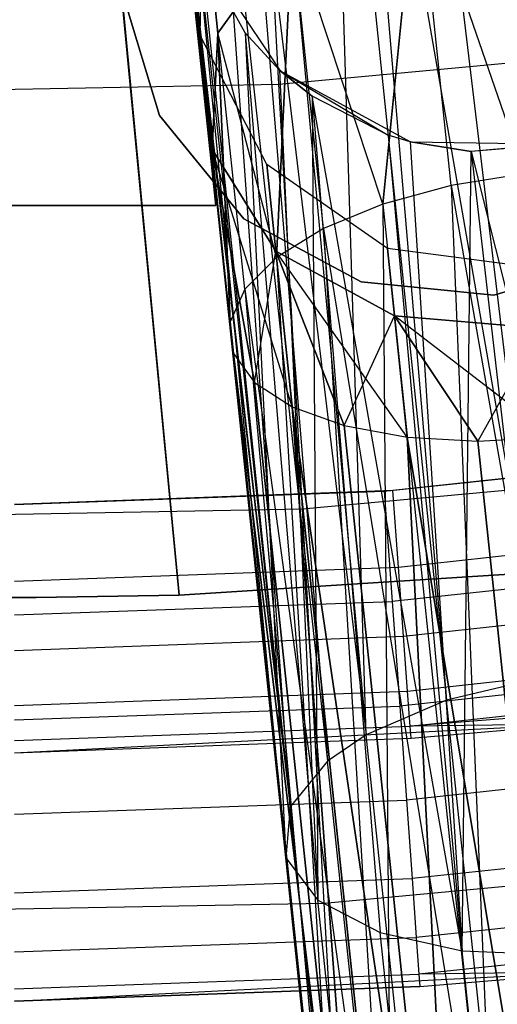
# Model space of a CAD drawing. Extents: x 0.3 to 7.1, y -3.38 to 3.38.
# Tile 226 of 256: x 3.7 to 3.85, y -1.83 to -1.51. Entities that reach past the tile are written whole.
import ezdxf

# ---------------------------------------------------------------- set-up
doc = ezdxf.new("R2010")
doc.units = 0
doc.header["$LTSCALE"] = 2.54
doc.layers.get('0').update_dxf_attribs({"linetype": 'CONTINUOUS'})

# ---------------------------------------------------------------- blocks, each defined once
blk = doc.blocks.new('SINGLES_B_BB_STL')
at = {"color": 0}
for p, q in [((3.8228, -1.36007, 41.63059), (3.8665, -1.72571, 41.47603)), ((3.8228, -1.36007, 41.63059), (3.8665, -1.72571, 41.47603)), ((3.74934, -1.69917, 41.9), (3.71693, -1.36151, 41.9)), ((3.71693, -1.36151, 41.7), (3.74934, -1.69917, 41.7)), ((3.80426, -1.36723, 41.63424), (3.83545, -1.73305, 41.48405)), ((3.80426, -1.36723, 41.63424), (3.83545, -1.73305, 41.48405)), ((3.80426, -1.36723, 41.63424), (3.8665, -1.72571, 41.47603)), ((3.80426, -1.36723, 41.63424), (3.8665, -1.72571, 41.47603)), ((3.80956, -1.74424, 41.50071), (3.79798, -1.3707, 41.6362)), ((3.79798, -1.3707, 41.6362), (3.83545, -1.73305, 41.48405)), ((3.79798, -1.3707, 41.6362), (3.83545, -1.73305, 41.48405)), ((3.80956, -1.74424, 41.50071), (3.79798, -1.3707, 41.6362)), ((3.78146, -1.53459, 5.19861), (3.77336, -1.38859, 5.32719)), ((3.78146, -1.53459, 5.19861), (3.77336, -1.38859, 5.32719)), ((3.77667, -1.38782, 41.64662), (3.80956, -1.74424, 41.50071)), ((3.77667, -1.38782, 41.64662), (3.80956, -1.74424, 41.50071)), ((3.76789, -1.39852, 41.65345), (3.79718, -1.7527, 41.51479)), ((3.76789, -1.39852, 41.65345), (3.79718, -1.7527, 41.51479)), ((3.76789, -1.39852, 41.65345), (3.80956, -1.74424, 41.50071)), ((3.76789, -1.39852, 41.65345), (3.80956, -1.74424, 41.50071)), ((3.78508, -1.76737, 41.54115), (3.75976, -1.41211, 41.66237)), ((3.75976, -1.41211, 41.66237), (3.79718, -1.7527, 41.51479)), ((3.75976, -1.41211, 41.66237), (3.79718, -1.7527, 41.51479)), ((3.78508, -1.76737, 41.54115), (3.75976, -1.41211, 41.66237)), ((3.7508, -1.4397, 41.68102), (3.78508, -1.76737, 41.54115)), ((3.7508, -1.4397, 41.68102), (3.78508, -1.76737, 41.54115)), ((3.75027, -1.44315, 41.68339), (3.78508, -1.76737, 41.54115)), ((3.75027, -1.44315, 41.68339), (3.78508, -1.76737, 41.54115)), ((3.82601, -1.46311, 13.94423), (3.81492, -1.57321, 13.86962)), ((3.81492, -1.57321, 14.39164), (3.82601, -1.46311, 14.31703)), ((3.82601, -1.46311, 13.94423), (3.81492, -1.57321, 13.86962)), ((3.81492, -1.57321, 14.39164), (3.82601, -1.46311, 14.31703)), ((3.86063, -1.56349, 13.85926), (3.82601, -1.46311, 13.94423)), ((3.86063, -1.56349, 13.85926), (3.82601, -1.46311, 13.94423)), ((3.83696, -1.56723, 13.86189), (3.82601, -1.46311, 13.94423)), ((3.83696, -1.56723, 13.86189), (3.82601, -1.46311, 13.94423)), ((3.83696, -1.56723, 14.39938), (3.82601, -1.46311, 14.31703)), ((3.83696, -1.56723, 14.39938), (3.82601, -1.46311, 14.31703)), ((3.86063, -1.56349, 14.40201), (3.82601, -1.46311, 14.31703)), ((3.86063, -1.56349, 14.40201), (3.82601, -1.46311, 14.31703)), ((3.74998, -1.46746, 41.70038), (3.78508, -1.76737, 41.54115)), ((3.74998, -1.46746, 41.70038), (3.78508, -1.76737, 41.54115)), ((3.75612, -1.5189, 14.08851), (3.75702, -1.47225, 14.07785)), ((3.75612, -1.5189, 14.17276), (3.75702, -1.47225, 14.18341)), ((3.75612, -1.5189, 14.08851), (3.75702, -1.47225, 14.07785)), ((3.75612, -1.5189, 14.17276), (3.75702, -1.47225, 14.18341)), ((3.75702, -1.47225, 14.07785), (3.76184, -1.51812, 13.9829)), ((3.75702, -1.47225, 14.07785), (3.76184, -1.51812, 13.9829)), ((3.76184, -1.51812, 14.27836), (3.75702, -1.47225, 14.18341)), ((3.76184, -1.51812, 14.27836), (3.75702, -1.47225, 14.18341)), ((3.78369, -1.78382, 41.57321), (3.75145, -1.4767, 41.70694)), ((3.75145, -1.4767, 41.70694), (3.78508, -1.76737, 41.54115)), ((3.75145, -1.4767, 41.70694), (3.78508, -1.76737, 41.54115)), ((3.78369, -1.78382, 41.57321), (3.75145, -1.4767, 41.70694)), ((3.76115, -1.57366, 14.22658), (3.7512, -1.47903, 14.22658)), ((3.7512, -1.47903, 14.02658), (3.76115, -1.57366, 14.02658)), ((3.76115, -1.57366, 14.22658), (3.7512, -1.47903, 14.22658)), ((3.7512, -1.47903, 14.02658), (3.76115, -1.57366, 14.02658)), ((3.76184, -1.51812, 13.9829), (3.78568, -1.48477, 13.95819)), ((3.78568, -1.48477, 14.30308), (3.76184, -1.51812, 14.27836)), ((3.76184, -1.51812, 13.9829), (3.78568, -1.48477, 13.95819)), ((3.78568, -1.48477, 14.30308), (3.76184, -1.51812, 14.27836)), ((3.78568, -1.48477, 13.95819), (3.78071, -1.59041, 13.89833)), ((3.78071, -1.59041, 14.36293), (3.78568, -1.48477, 14.30308)), ((3.78568, -1.48477, 13.95819), (3.78071, -1.59041, 13.89833)), ((3.78071, -1.59041, 14.36293), (3.78568, -1.48477, 14.30308)), ((3.81492, -1.57321, 13.86962), (3.78568, -1.48477, 13.95819)), ((3.81492, -1.57321, 13.86962), (3.78568, -1.48477, 13.95819)), ((3.7958, -1.58109, 13.88201), (3.78568, -1.48477, 13.95819)), ((3.7958, -1.58109, 13.88201), (3.78568, -1.48477, 13.95819)), ((3.7958, -1.58109, 14.37926), (3.78568, -1.48477, 14.30308)), ((3.7958, -1.58109, 14.37926), (3.78568, -1.48477, 14.30308)), ((3.81492, -1.57321, 14.39164), (3.78568, -1.48477, 14.30308)), ((3.81492, -1.57321, 14.39164), (3.78568, -1.48477, 14.30308)), ((3.77062, -1.5181, 41.73706), (3.7552, -1.4901, 41.71655)), ((3.7552, -1.4901, 41.71655), (3.78369, -1.78382, 41.57321)), ((3.7552, -1.4901, 41.71655), (3.78369, -1.78382, 41.57321)), ((3.77062, -1.5181, 41.73706), (3.7552, -1.4901, 41.71655)), ((3.75532, -1.49042, 41.90698), (3.78187, -1.53025, 41.90698)), ((3.77062, -1.5181, 41.73706), (3.75532, -1.49042, 41.90698)), ((3.77062, -1.5181, 41.73706), (3.75532, -1.49042, 41.90698)), ((3.75532, -1.49042, 41.90698), (3.78187, -1.53025, 41.90698)), ((3.74303, -1.54473, 41.9), (3.73066, -1.50363, 41.9)), ((3.73066, -1.50363, 41.9), (3.74934, -1.69917, 41.9)), ((3.73066, -1.50363, 41.7), (3.74934, -1.69917, 41.7)), ((3.73066, -1.50363, 41.7), (3.74303, -1.54473, 41.7)), ((3.73066, -1.50363, 41.7), (3.74303, -1.54473, 41.7)), ((3.74303, -1.54473, 41.9), (3.73066, -1.50363, 41.9)), ((3.77756, -1.5605, 14.09854), (3.75612, -1.5189, 14.08851)), ((3.75612, -1.5189, 14.08851), (3.75997, -1.55551, 14.01272)), ((3.75612, -1.5189, 14.08851), (3.75997, -1.55551, 14.01272)), ((3.77756, -1.5605, 14.16273), (3.75612, -1.5189, 14.17276)), ((3.75612, -1.5189, 14.17276), (3.75612, -1.5189, 14.08851)), ((3.77756, -1.5605, 14.09854), (3.75612, -1.5189, 14.08851)), ((3.75612, -1.5189, 14.17276), (3.75612, -1.5189, 14.08851)), ((3.75997, -1.55551, 14.24855), (3.75612, -1.5189, 14.17276)), ((3.77756, -1.5605, 14.16273), (3.75612, -1.5189, 14.17276)), ((3.75997, -1.55551, 14.24855), (3.75612, -1.5189, 14.17276)), ((3.75997, -1.55551, 14.01272), (3.76184, -1.51812, 13.9829)), ((3.76184, -1.51812, 14.27836), (3.75997, -1.55551, 14.24855)), ((3.75997, -1.55551, 14.01272), (3.76184, -1.51812, 13.9829)), ((3.76184, -1.51812, 14.27836), (3.75997, -1.55551, 14.24855)), ((3.76184, -1.51812, 13.9829), (3.76582, -1.61116, 13.93882)), ((3.76582, -1.61116, 14.32245), (3.76184, -1.51812, 14.27836)), ((3.78071, -1.59041, 13.89833), (3.76184, -1.51812, 13.9829)), ((3.78071, -1.59041, 13.89833), (3.76184, -1.51812, 13.9829)), ((3.77051, -1.60063, 13.91764), (3.76184, -1.51812, 13.9829)), ((3.77051, -1.60063, 13.91764), (3.76184, -1.51812, 13.9829)), ((3.76184, -1.51812, 13.9829), (3.76582, -1.61116, 13.93882)), ((3.77051, -1.60063, 14.34362), (3.76184, -1.51812, 14.27836)), ((3.76582, -1.61116, 14.32245), (3.76184, -1.51812, 14.27836)), ((3.77051, -1.60063, 14.34362), (3.76184, -1.51812, 14.27836)), ((3.78071, -1.59041, 14.36293), (3.76184, -1.51812, 14.27836)), ((3.78071, -1.59041, 14.36293), (3.76184, -1.51812, 14.27836)), ((3.78172, -1.53011, 41.74614), (3.77062, -1.5181, 41.73706)), ((3.77062, -1.5181, 41.73706), (3.79399, -1.79749, 41.60224)), ((3.77062, -1.5181, 41.73706), (3.79399, -1.79749, 41.60224)), ((3.77062, -1.5181, 41.73706), (3.78369, -1.78382, 41.57321)), ((3.77062, -1.5181, 41.73706), (3.78369, -1.78382, 41.57321)), ((3.77062, -1.5181, 41.73706), (3.78187, -1.53025, 41.90698)), ((3.77062, -1.5181, 41.73706), (3.78187, -1.53025, 41.90698)), ((3.78172, -1.53011, 41.74614), (3.77062, -1.5181, 41.73706)), ((3.78146, -1.53459, 5.19861), (3.89456, -1.52411, 5.19861)), ((3.78146, -1.53459, 5.19861), (3.89456, -1.52411, 5.19861)), ((3.79216, -1.53849, 41.75264), (3.78172, -1.53011, 41.74614)), ((3.78172, -1.53011, 41.74614), (3.79399, -1.79749, 41.60224)), ((3.78172, -1.53011, 41.74614), (3.79399, -1.79749, 41.60224)), ((3.78172, -1.53011, 41.74614), (3.78187, -1.53025, 41.90698)), ((3.78172, -1.53011, 41.74614), (3.78187, -1.53025, 41.90698)), ((3.79216, -1.53849, 41.75264), (3.78172, -1.53011, 41.74614)), ((3.78187, -1.53025, 41.90698), (3.82389, -1.55317, 41.90698)), ((3.78187, -1.53025, 41.90698), (3.82389, -1.55317, 41.90698)), ((3.78187, -1.53025, 41.90698), (3.81669, -1.55098, 41.76296)), ((3.78187, -1.53025, 41.90698), (3.81669, -1.55098, 41.76296)), ((3.78187, -1.53025, 41.90698), (3.79216, -1.53849, 41.75264)), ((3.78187, -1.53025, 41.90698), (3.79216, -1.53849, 41.75264)), ((3.6679, -1.53669, 5.19861), (3.78146, -1.53459, 5.19861)), ((3.6679, -1.53669, 5.19861), (3.78146, -1.53459, 5.19861)), ((3.78906, -1.67141, 5.06027), (3.78146, -1.53459, 5.19861)), ((3.78906, -1.67141, 5.06027), (3.78146, -1.53459, 5.19861)), ((3.79216, -1.53849, 41.75264), (3.81414, -1.80789, 41.62686)), ((3.84055, -1.81378, 41.6439), (3.79216, -1.53849, 41.75264)), ((3.79216, -1.53849, 41.75264), (3.81414, -1.80789, 41.62686)), ((3.79216, -1.53849, 41.75264), (3.79399, -1.79749, 41.60224)), ((3.79216, -1.53849, 41.75264), (3.79399, -1.79749, 41.60224)), ((3.81669, -1.55098, 41.76296), (3.79216, -1.53849, 41.75264)), ((3.84055, -1.81378, 41.6439), (3.79216, -1.53849, 41.75264)), ((3.81669, -1.55098, 41.76296), (3.79216, -1.53849, 41.75264)), ((3.77019, -1.57796, 41.9), (3.74303, -1.54473, 41.9)), ((3.74303, -1.54473, 41.7), (3.77019, -1.57796, 41.7)), ((3.74303, -1.54473, 41.7), (3.77019, -1.57796, 41.7)), ((3.74303, -1.54473, 41.7), (3.74303, -1.54473, 41.9)), ((3.77019, -1.57796, 41.9), (3.74303, -1.54473, 41.9)), ((3.74303, -1.54473, 41.7), (3.74303, -1.54473, 41.9)), ((3.8238, -1.55315, 41.76495), (3.81669, -1.55098, 41.76296)), ((3.81669, -1.55098, 41.76296), (3.84055, -1.81378, 41.6439)), ((3.81669, -1.55098, 41.76296), (3.84055, -1.81378, 41.6439)), ((3.82389, -1.55317, 41.90698), (3.81669, -1.55098, 41.76296)), ((3.8238, -1.55315, 41.76495), (3.81669, -1.55098, 41.76296)), ((3.82389, -1.55317, 41.90698), (3.81669, -1.55098, 41.76296)), ((3.84342, -1.5563, 41.76851), (3.8238, -1.55315, 41.76495)), ((3.8238, -1.55315, 41.76495), (3.84055, -1.81378, 41.6439)), ((3.8238, -1.55315, 41.76495), (3.84055, -1.81378, 41.6439)), ((3.82389, -1.55317, 41.90698), (3.8238, -1.55315, 41.76495)), ((3.84342, -1.5563, 41.76851), (3.8238, -1.55315, 41.76495)), ((3.82389, -1.55317, 41.90698), (3.8238, -1.55315, 41.76495)), ((3.82389, -1.55317, 41.90698), (3.87174, -1.55394, 41.90698)), ((3.82389, -1.55317, 41.90698), (3.87174, -1.55394, 41.90698)), ((3.82389, -1.55317, 41.90698), (3.84342, -1.5563, 41.76851)), ((3.82389, -1.55317, 41.90698), (3.84342, -1.5563, 41.76851)), ((3.87291, -1.55367, 41.76883), (3.84342, -1.5563, 41.76851)), ((3.87291, -1.55367, 41.76883), (3.84342, -1.5563, 41.76851)), ((3.87174, -1.55394, 41.90698), (3.84342, -1.5563, 41.76851)), ((3.87174, -1.55394, 41.90698), (3.84342, -1.5563, 41.76851)), ((3.76582, -1.61116, 14.32245), (3.75997, -1.55551, 14.24855)), ((3.76689, -1.62138, 14.30065), (3.75997, -1.55551, 14.24855)), ((3.75997, -1.55551, 14.01272), (3.77367, -1.6307, 13.9818)), ((3.78049, -1.5884, 14.04079), (3.75997, -1.55551, 14.01272)), ((3.78577, -1.63858, 14.26016), (3.75997, -1.55551, 14.24855)), ((3.75997, -1.55551, 14.24855), (3.78049, -1.5884, 14.22048)), ((3.78577, -1.63858, 14.26016), (3.75997, -1.55551, 14.24855)), ((3.77367, -1.6307, 14.27947), (3.75997, -1.55551, 14.24855)), ((3.76582, -1.61116, 13.93882), (3.75997, -1.55551, 14.01272)), ((3.76582, -1.61116, 13.93882), (3.75997, -1.55551, 14.01272)), ((3.76689, -1.62138, 13.96062), (3.75997, -1.55551, 14.01272)), ((3.76689, -1.62138, 13.96062), (3.75997, -1.55551, 14.01272)), ((3.75997, -1.55551, 14.01272), (3.77367, -1.6307, 13.9818)), ((3.76689, -1.62138, 14.30065), (3.75997, -1.55551, 14.24855)), ((3.77367, -1.6307, 14.27947), (3.75997, -1.55551, 14.24855)), ((3.76582, -1.61116, 14.32245), (3.75997, -1.55551, 14.24855)), ((3.78049, -1.5884, 14.04079), (3.75997, -1.55551, 14.01272)), ((3.75997, -1.55551, 14.24855), (3.78049, -1.5884, 14.22048)), ((3.84055, -1.81378, 41.6439), (3.84342, -1.5563, 41.76851)), ((3.84055, -1.81378, 41.6439), (3.84342, -1.5563, 41.76851)), ((3.84342, -1.5563, 41.76851), (3.90707, -1.81096, 41.65211)), ((3.84342, -1.5563, 41.76851), (3.90707, -1.81096, 41.65211)), ((3.84342, -1.5563, 41.76851), (3.87309, -1.81504, 41.6531)), ((3.84342, -1.5563, 41.76851), (3.87309, -1.81504, 41.6531)), ((3.81643, -1.58752, 14.10565), (3.77756, -1.5605, 14.09854)), ((3.77756, -1.5605, 14.09854), (3.78049, -1.5884, 14.04079)), ((3.77756, -1.5605, 14.09854), (3.78049, -1.5884, 14.04079)), ((3.81643, -1.58752, 14.15562), (3.77756, -1.5605, 14.16273)), ((3.77756, -1.5605, 14.16273), (3.77756, -1.5605, 14.09854)), ((3.81643, -1.58752, 14.10565), (3.77756, -1.5605, 14.09854)), ((3.77756, -1.5605, 14.16273), (3.77756, -1.5605, 14.09854)), ((3.78049, -1.5884, 14.22048), (3.77756, -1.5605, 14.16273)), ((3.81643, -1.58752, 14.15562), (3.77756, -1.5605, 14.16273)), ((3.78049, -1.5884, 14.22048), (3.77756, -1.5605, 14.16273)), ((3.86063, -1.56349, 14.40201), (3.83696, -1.56723, 14.39938)), ((3.86063, -1.56349, 13.85926), (3.83696, -1.56723, 13.86189)), ((3.86063, -1.56349, 14.40201), (3.83696, -1.56723, 14.39938)), ((3.86063, -1.56349, 13.85926), (3.83696, -1.56723, 13.86189)), ((3.83696, -1.56723, 14.39938), (3.81492, -1.57321, 14.39164)), ((3.83696, -1.56723, 13.86189), (3.81492, -1.57321, 13.86962)), ((3.83696, -1.56723, 14.39938), (3.81492, -1.57321, 14.39164)), ((3.83696, -1.56723, 13.86189), (3.81492, -1.57321, 13.86962)), ((3.83696, -1.56723, 14.39938), (3.85159, -1.92212, 14.58838)), ((3.83696, -1.56723, 14.39938), (3.85159, -1.92212, 14.58838)), ((3.83696, -1.56723, 13.86189), (3.85159, -1.92212, 13.67289)), ((3.83696, -1.56723, 13.86189), (3.85159, -1.92212, 13.67289)), ((3.83696, -1.56723, 13.86189), (3.89715, -1.911, 13.66332)), ((3.83696, -1.56723, 13.86189), (3.89715, -1.911, 13.66332)), ((3.81492, -1.57321, 14.39164), (3.7958, -1.58109, 14.37926)), ((3.81492, -1.57321, 13.86962), (3.7958, -1.58109, 13.88201)), ((3.81492, -1.57321, 14.39164), (3.7958, -1.58109, 14.37926)), ((3.81492, -1.57321, 13.86962), (3.7958, -1.58109, 13.88201)), ((3.81492, -1.57321, 14.39164), (3.85159, -1.92212, 14.58838)), ((3.81492, -1.57321, 14.39164), (3.85159, -1.92212, 14.58838)), ((3.81492, -1.57321, 14.39164), (3.81779, -1.94321, 14.56186)), ((3.81492, -1.57321, 14.39164), (3.81779, -1.94321, 14.56186)), ((3.81492, -1.57321, 13.86962), (3.85159, -1.92212, 13.67289)), ((3.81492, -1.57321, 13.86962), (3.85159, -1.92212, 13.67289)), ((3.63145, -1.57366, 14.02658), (3.76115, -1.57366, 14.02658)), ((3.76115, -1.57366, 14.22658), (3.63145, -1.57366, 14.22658)), ((3.76115, -1.57366, 14.22658), (3.63145, -1.57366, 14.22658)), ((3.63145, -1.57366, 14.02658), (3.76115, -1.57366, 14.02658)), ((3.76115, -1.57366, 14.02658), (3.76115, -1.57366, 14.22658)), ((3.76115, -1.57366, 14.02658), (3.76115, -1.57366, 14.22658)), ((3.80799, -1.59828, 41.9), (3.77019, -1.57796, 41.9)), ((3.77019, -1.57796, 41.7), (3.80799, -1.59828, 41.7)), ((3.77019, -1.57796, 41.7), (3.80799, -1.59828, 41.7)), ((3.77019, -1.57796, 41.7), (3.77019, -1.57796, 41.9)), ((3.80799, -1.59828, 41.9), (3.77019, -1.57796, 41.9)), ((3.77019, -1.57796, 41.7), (3.77019, -1.57796, 41.9)), ((3.7958, -1.58109, 14.37926), (3.78071, -1.59041, 14.36293)), ((3.7958, -1.58109, 13.88201), (3.78071, -1.59041, 13.89833)), ((3.7958, -1.58109, 14.37926), (3.78071, -1.59041, 14.36293)), ((3.7958, -1.58109, 13.88201), (3.78071, -1.59041, 13.89833)), ((3.7958, -1.58109, 14.37926), (3.81779, -1.94321, 14.56186)), ((3.7958, -1.58109, 14.37926), (3.81779, -1.94321, 14.56186)), ((3.7958, -1.58109, 13.88201), (3.81779, -1.94321, 13.69941)), ((3.7958, -1.58109, 13.88201), (3.81779, -1.94321, 13.69941)), ((3.7958, -1.58109, 13.88201), (3.85159, -1.92212, 13.67289)), ((3.7958, -1.58109, 13.88201), (3.85159, -1.92212, 13.67289)), ((3.77367, -1.6307, 13.9818), (3.78049, -1.5884, 14.04079)), ((3.77367, -1.6307, 13.9818), (3.78049, -1.5884, 14.04079)), ((3.78049, -1.5884, 14.04079), (3.80247, -1.64456, 14.01743)), ((3.81871, -1.60923, 14.06071), (3.78049, -1.5884, 14.04079)), ((3.82281, -1.64829, 14.23145), (3.78049, -1.5884, 14.22048)), ((3.78049, -1.5884, 14.22048), (3.81871, -1.60923, 14.20056)), ((3.78577, -1.63858, 14.0011), (3.78049, -1.5884, 14.04079)), ((3.78577, -1.63858, 14.0011), (3.78049, -1.5884, 14.04079)), ((3.78049, -1.5884, 14.04079), (3.80247, -1.64456, 14.01743)), ((3.80247, -1.64456, 14.24384), (3.78049, -1.5884, 14.22048)), ((3.82281, -1.64829, 14.23145), (3.78049, -1.5884, 14.22048)), ((3.80247, -1.64456, 14.24384), (3.78049, -1.5884, 14.22048)), ((3.78577, -1.63858, 14.26016), (3.78049, -1.5884, 14.22048)), ((3.78577, -1.63858, 14.26016), (3.78049, -1.5884, 14.22048)), ((3.81871, -1.60923, 14.06071), (3.78049, -1.5884, 14.04079)), ((3.78049, -1.5884, 14.22048), (3.81871, -1.60923, 14.20056)), ((3.86381, -1.59377, 14.10822), (3.81643, -1.58752, 14.10565)), ((3.81643, -1.58752, 14.10565), (3.81871, -1.60923, 14.06071)), ((3.81643, -1.58752, 14.10565), (3.81871, -1.60923, 14.06071)), ((3.86381, -1.59377, 14.15305), (3.81643, -1.58752, 14.15562)), ((3.81643, -1.58752, 14.15562), (3.81643, -1.58752, 14.10565)), ((3.86381, -1.59377, 14.10822), (3.81643, -1.58752, 14.10565)), ((3.81643, -1.58752, 14.15562), (3.81643, -1.58752, 14.10565)), ((3.81871, -1.60923, 14.20056), (3.81643, -1.58752, 14.15562)), ((3.86381, -1.59377, 14.15305), (3.81643, -1.58752, 14.15562)), ((3.81871, -1.60923, 14.20056), (3.81643, -1.58752, 14.15562)), ((3.78071, -1.59041, 14.36293), (3.77051, -1.60063, 14.34362)), ((3.78071, -1.59041, 13.89833), (3.77051, -1.60063, 13.91764)), ((3.78071, -1.59041, 14.36293), (3.77051, -1.60063, 14.34362)), ((3.78071, -1.59041, 13.89833), (3.77051, -1.60063, 13.91764)), ((3.81779, -1.94321, 14.56186), (3.78071, -1.59041, 14.36293)), ((3.78071, -1.59041, 14.36293), (3.80348, -1.96944, 14.52447)), ((3.78071, -1.59041, 14.36293), (3.80348, -1.96944, 14.52447)), ((3.81779, -1.94321, 14.56186), (3.78071, -1.59041, 14.36293)), ((3.78071, -1.59041, 13.89833), (3.81779, -1.94321, 13.69941)), ((3.78071, -1.59041, 13.89833), (3.81779, -1.94321, 13.69941)), ((3.8918, -1.59021, 41.9), (3.8507, -1.60258, 41.9)), ((3.8507, -1.60258, 41.7), (3.8918, -1.59021, 41.7)), ((3.8507, -1.60258, 41.7), (3.8918, -1.59021, 41.7)), ((3.8918, -1.59021, 41.9), (3.8507, -1.60258, 41.9)), ((3.8507, -1.60258, 41.9), (3.80799, -1.59828, 41.9)), ((3.80799, -1.59828, 41.7), (3.8507, -1.60258, 41.7)), ((3.80799, -1.59828, 41.7), (3.8507, -1.60258, 41.7)), ((3.80799, -1.59828, 41.7), (3.80799, -1.59828, 41.9)), ((3.8507, -1.60258, 41.9), (3.80799, -1.59828, 41.9)), ((3.80799, -1.59828, 41.7), (3.80799, -1.59828, 41.9)), ((3.77051, -1.60063, 14.34362), (3.76582, -1.61116, 14.32245)), ((3.77051, -1.60063, 13.91764), (3.76582, -1.61116, 13.93882)), ((3.77051, -1.60063, 14.34362), (3.76582, -1.61116, 14.32245)), ((3.77051, -1.60063, 13.91764), (3.76582, -1.61116, 13.93882)), ((3.77051, -1.60063, 14.34362), (3.80348, -1.96944, 14.52447)), ((3.77051, -1.60063, 14.34362), (3.80348, -1.96944, 14.52447)), ((3.77051, -1.60063, 13.91764), (3.80348, -1.96944, 13.7368)), ((3.77051, -1.60063, 13.91764), (3.80348, -1.96944, 13.7368)), ((3.77051, -1.60063, 13.91764), (3.81779, -1.94321, 13.69941)), ((3.77051, -1.60063, 13.91764), (3.81779, -1.94321, 13.69941)), ((3.8507, -1.60258, 41.7), (3.8507, -1.60258, 41.9)), ((3.8507, -1.60258, 41.7), (3.8507, -1.60258, 41.9)), ((3.80348, -1.96944, 14.52447), (3.76582, -1.61116, 14.32245)), ((3.80348, -1.96944, 14.52447), (3.76582, -1.61116, 14.32245)), ((3.76582, -1.61116, 13.93882), (3.80348, -1.96944, 13.7368)), ((3.76582, -1.61116, 13.93882), (3.80348, -1.96944, 13.7368)), ((3.80247, -1.64456, 14.01743), (3.81871, -1.60923, 14.06071)), ((3.80247, -1.64456, 14.01743), (3.81871, -1.60923, 14.06071)), ((3.86586, -1.61325, 14.06789), (3.81871, -1.60923, 14.06071)), ((3.81871, -1.60923, 14.06071), (3.84561, -1.64956, 14.03755)), ((3.81871, -1.60923, 14.20056), (3.86586, -1.61325, 14.19337)), ((3.86954, -1.64829, 14.22109), (3.81871, -1.60923, 14.20056)), ((3.82281, -1.64829, 14.02982), (3.81871, -1.60923, 14.06071)), ((3.82281, -1.64829, 14.02982), (3.81871, -1.60923, 14.06071)), ((3.81871, -1.60923, 14.06071), (3.84561, -1.64956, 14.03755)), ((3.84561, -1.64956, 14.22372), (3.81871, -1.60923, 14.20056)), ((3.86954, -1.64829, 14.22109), (3.81871, -1.60923, 14.20056)), ((3.84561, -1.64956, 14.22372), (3.81871, -1.60923, 14.20056)), ((3.82281, -1.64829, 14.23145), (3.81871, -1.60923, 14.20056)), ((3.82281, -1.64829, 14.23145), (3.81871, -1.60923, 14.20056)), ((3.86586, -1.61325, 14.06789), (3.81871, -1.60923, 14.06071)), ((3.81871, -1.60923, 14.20056), (3.86586, -1.61325, 14.19337)), ((3.86586, -1.61325, 14.06789), (3.84561, -1.64956, 14.03755)), ((3.86586, -1.61325, 14.06789), (3.84561, -1.64956, 14.03755)), ((3.81194, -1.9948, 14.48477), (3.76689, -1.62138, 14.30065)), ((3.76689, -1.62138, 14.30065), (3.77367, -1.6307, 14.27947)), ((3.81194, -1.9948, 14.48477), (3.76689, -1.62138, 14.30065)), ((3.80348, -1.96944, 14.52447), (3.76689, -1.62138, 14.30065)), ((3.80348, -1.96944, 14.52447), (3.76689, -1.62138, 14.30065)), ((3.76689, -1.62138, 13.96062), (3.80348, -1.96944, 13.7368)), ((3.76689, -1.62138, 13.96062), (3.77367, -1.6307, 13.9818)), ((3.76689, -1.62138, 14.30065), (3.77367, -1.6307, 14.27947)), ((3.76689, -1.62138, 13.96062), (3.77367, -1.6307, 13.9818)), ((3.76689, -1.62138, 13.96062), (3.81194, -1.9948, 13.7765)), ((3.76689, -1.62138, 13.96062), (3.81194, -1.9948, 13.7765)), ((3.76689, -1.62138, 13.96062), (3.80348, -1.96944, 13.7368)), ((3.81194, -1.9948, 14.48477), (3.77367, -1.6307, 14.27947)), ((3.77367, -1.6307, 14.27947), (3.78577, -1.63858, 14.26016)), ((3.81194, -1.9948, 14.48477), (3.77367, -1.6307, 14.27947)), ((3.77367, -1.6307, 13.9818), (3.78577, -1.63858, 14.0011)), ((3.77367, -1.6307, 14.27947), (3.78577, -1.63858, 14.26016)), ((3.77367, -1.6307, 13.9818), (3.78577, -1.63858, 14.0011)), ((3.77367, -1.6307, 13.9818), (3.81194, -1.9948, 13.7765)), ((3.77367, -1.6307, 13.9818), (3.81194, -1.9948, 13.7765)), ((3.84125, -2.01348, 14.45186), (3.78577, -1.63858, 14.26016)), ((3.78577, -1.63858, 14.26016), (3.80247, -1.64456, 14.24384)), ((3.84125, -2.01348, 14.45186), (3.78577, -1.63858, 14.26016)), ((3.81194, -1.9948, 14.48477), (3.78577, -1.63858, 14.26016)), ((3.81194, -1.9948, 14.48477), (3.78577, -1.63858, 14.26016)), ((3.78577, -1.63858, 14.0011), (3.80247, -1.64456, 14.01743)), ((3.78577, -1.63858, 14.26016), (3.80247, -1.64456, 14.24384)), ((3.78577, -1.63858, 14.0011), (3.80247, -1.64456, 14.01743)), ((3.78577, -1.63858, 14.0011), (3.84125, -2.01348, 13.80941)), ((3.78577, -1.63858, 14.0011), (3.84125, -2.01348, 13.80941)), ((3.78577, -1.63858, 14.0011), (3.81194, -1.9948, 13.7765)), ((3.78577, -1.63858, 14.0011), (3.81194, -1.9948, 13.7765)), ((3.84125, -2.01348, 14.45186), (3.80247, -1.64456, 14.24384)), ((3.80247, -1.64456, 14.24384), (3.82281, -1.64829, 14.23145)), ((3.84125, -2.01348, 14.45186), (3.80247, -1.64456, 14.24384)), ((3.80247, -1.64456, 14.01743), (3.82281, -1.64829, 14.02982)), ((3.80247, -1.64456, 14.24384), (3.82281, -1.64829, 14.23145)), ((3.80247, -1.64456, 14.01743), (3.82281, -1.64829, 14.02982)), ((3.80247, -1.64456, 14.01743), (3.84125, -2.01348, 13.80941)), ((3.80247, -1.64456, 14.01743), (3.84125, -2.01348, 13.80941)), ((3.88467, -2.02121, 14.43327), (3.82281, -1.64829, 14.23145)), ((3.82281, -1.64829, 14.23145), (3.84561, -1.64956, 14.22372)), ((3.88467, -2.02121, 14.43327), (3.82281, -1.64829, 14.23145)), ((3.84125, -2.01348, 14.45186), (3.82281, -1.64829, 14.23145)), ((3.84125, -2.01348, 14.45186), (3.82281, -1.64829, 14.23145)), ((3.82281, -1.64829, 14.02982), (3.84561, -1.64956, 14.03755)), ((3.82281, -1.64829, 14.23145), (3.84561, -1.64956, 14.22372)), ((3.82281, -1.64829, 14.02982), (3.84561, -1.64956, 14.03755)), ((3.82281, -1.64829, 14.02982), (3.88467, -2.02121, 13.82799)), ((3.82281, -1.64829, 14.02982), (3.88467, -2.02121, 13.82799)), ((3.82281, -1.64829, 14.02982), (3.84125, -2.01348, 13.80941)), ((3.82281, -1.64829, 14.02982), (3.84125, -2.01348, 13.80941)), ((3.84561, -1.64956, 14.22372), (3.86954, -1.64829, 14.22109)), ((3.84561, -1.64956, 14.03755), (3.86954, -1.64829, 14.04018)), ((3.84561, -1.64956, 14.22372), (3.86954, -1.64829, 14.22109)), ((3.84561, -1.64956, 14.03755), (3.86954, -1.64829, 14.04018)), ((3.93945, -1.6522, 42.10421), (3.8182, -1.66554, 42.10421)), ((3.93945, -1.6522, 42.10421), (3.8182, -1.66554, 42.10421)), ((3.88467, -2.02121, 14.43327), (3.84561, -1.64956, 14.22372)), ((3.88467, -2.02121, 14.43327), (3.84561, -1.64956, 14.22372)), ((3.84561, -1.64956, 14.03755), (3.88467, -2.02121, 13.82799)), ((3.84561, -1.64956, 14.03755), (3.88467, -2.02121, 13.82799)), ((3.81543, -1.66575, 42.18421), (3.93396, -1.653, 42.18421)), ((3.81543, -1.66575, 42.18421), (3.93396, -1.653, 42.18421)), ((3.78906, -1.67141, 5.06027), (3.91224, -1.66, 5.06027)), ((3.78906, -1.67141, 5.06027), (3.91224, -1.66, 5.06027)), ((3.8182, -1.66554, 42.10421), (3.6963, -1.67, 42.10421)), ((3.8182, -1.66554, 42.10421), (3.6963, -1.67, 42.10421)), ((3.6963, -1.67, 42.18421), (3.81543, -1.66575, 42.18421)), ((3.6963, -1.67, 42.18421), (3.81543, -1.66575, 42.18421)), ((3.81543, -1.66575, 42.18421), (3.81797, -1.70126, 42.18019)), ((3.81543, -1.66575, 42.18421), (3.81797, -1.70126, 42.18019)), ((3.82001, -1.6902, 42.10029), (3.8182, -1.66554, 42.10421)), ((3.82001, -1.6902, 42.10029), (3.8182, -1.66554, 42.10421)), ((3.66536, -1.6737, 5.06027), (3.78906, -1.67141, 5.06027)), ((3.66536, -1.6737, 5.06027), (3.78906, -1.67141, 5.06027)), ((3.7961, -1.7984, 4.91283), (3.78906, -1.67141, 5.06027)), ((3.7961, -1.7984, 4.91283), (3.78906, -1.67141, 5.06027)), ((3.82001, -1.6902, 42.10029), (3.94305, -1.67666, 42.10029)), ((3.82001, -1.6902, 42.10029), (3.94305, -1.67666, 42.10029)), ((3.6963, -1.69472, 42.10029), (3.82001, -1.6902, 42.10029)), ((3.6963, -1.69472, 42.10029), (3.82001, -1.6902, 42.10029)), ((3.93903, -1.68824, 42.18019), (3.81797, -1.70126, 42.18019)), ((3.93903, -1.68824, 42.18019), (3.81797, -1.70126, 42.18019)), ((3.82163, -1.71244, 42.08893), (3.82001, -1.6902, 42.10029)), ((3.82163, -1.71244, 42.08893), (3.82001, -1.6902, 42.10029)), ((3.74934, -1.69917, 41.9), (3.85924, -1.69217, 41.9)), ((3.85924, -1.69217, 41.7), (3.74934, -1.69917, 41.7)), ((3.85924, -1.69217, 41.7), (3.74934, -1.69917, 41.7)), ((3.74934, -1.69917, 41.9), (3.85924, -1.69217, 41.9)), ((3.68721, -1.69998, 41.9), (3.70334, -1.69999, 41.9)), ((3.70334, -1.69999, 41.7), (3.68721, -1.69998, 41.7)), ((3.70334, -1.69999, 41.7), (3.68721, -1.69998, 41.7)), ((3.68721, -1.69998, 41.9), (3.70334, -1.69999, 41.9)), ((3.70334, -1.69999, 41.9), (3.74934, -1.69917, 41.9)), ((3.74934, -1.69917, 41.7), (3.70334, -1.69999, 41.7)), ((3.74934, -1.69917, 41.7), (3.70334, -1.69999, 41.7)), ((3.70334, -1.69999, 41.9), (3.74934, -1.69917, 41.9)), ((3.70334, -1.69999, 41.7), (3.70334, -1.69999, 41.9)), ((3.70334, -1.69999, 41.7), (3.70334, -1.69999, 41.9)), ((3.74934, -1.69917, 41.7), (3.74934, -1.69917, 41.9)), ((3.74934, -1.69917, 41.7), (3.74934, -1.69917, 41.9)), ((3.82163, -1.71244, 42.08893), (3.9463, -1.69873, 42.08893)), ((3.82163, -1.71244, 42.08893), (3.9463, -1.69873, 42.08893)), ((3.6963, -1.7056, 42.18019), (3.81797, -1.70126, 42.18019)), ((3.6963, -1.7056, 42.18019), (3.81797, -1.70126, 42.18019)), ((3.81797, -1.70126, 42.18019), (3.82039, -1.73499, 42.16836)), ((3.81797, -1.70126, 42.18019), (3.82039, -1.73499, 42.16836)), ((3.6963, -1.71702, 42.08893), (3.82163, -1.71244, 42.08893)), ((3.6963, -1.71702, 42.08893), (3.82163, -1.71244, 42.08893)), ((3.82292, -1.73009, 42.07123), (3.82163, -1.71244, 42.08893)), ((3.82292, -1.73009, 42.07123), (3.82163, -1.71244, 42.08893)), ((3.82292, -1.73009, 42.07123), (3.94888, -1.71624, 42.07123)), ((3.82292, -1.73009, 42.07123), (3.94888, -1.71624, 42.07123)), ((3.94384, -1.72172, 42.16836), (3.82039, -1.73499, 42.16836)), ((3.94384, -1.72172, 42.16836), (3.82039, -1.73499, 42.16836)), ((3.82375, -1.74143, 42.04893), (3.95053, -1.72748, 42.04893)), ((3.82375, -1.74143, 42.04893), (3.95053, -1.72748, 42.04893)), ((3.8665, -1.72571, 41.47603), (3.83545, -1.73305, 41.48405)), ((3.8665, -1.72571, 41.47603), (3.83545, -1.73305, 41.48405)), ((3.6963, -1.73472, 42.07123), (3.82292, -1.73009, 42.07123)), ((3.6963, -1.73472, 42.07123), (3.82292, -1.73009, 42.07123)), ((3.82375, -1.74143, 42.04893), (3.82292, -1.73009, 42.07123)), ((3.82375, -1.74143, 42.04893), (3.82292, -1.73009, 42.07123)), ((3.9511, -1.73135, 42.02421), (3.82375, -1.74143, 42.04893)), ((3.9511, -1.73135, 42.02421), (3.82375, -1.74143, 42.04893)), ((3.6963, -1.73942, 42.16836), (3.82039, -1.73499, 42.16836)), ((3.6963, -1.73942, 42.16836), (3.82039, -1.73499, 42.16836)), ((3.83545, -1.73305, 41.48405), (3.80956, -1.74424, 41.50071)), ((3.83545, -1.73305, 41.48405), (3.80956, -1.74424, 41.50071)), ((3.82039, -1.73499, 42.16836), (3.82255, -1.76525, 42.1493)), ((3.82039, -1.73499, 42.16836), (3.82255, -1.76525, 42.1493)), ((3.85594, -1.92799, 41.3744), (3.83545, -1.73305, 41.48405)), ((3.85594, -1.92799, 41.3744), (3.83545, -1.73305, 41.48405)), ((3.6963, -1.75, 41.65421), (3.87623, -1.74072, 41.65421)), ((3.6963, -1.75, 41.65421), (3.87623, -1.74072, 41.65421)), ((3.6963, -1.74608, 42.04893), (3.82375, -1.74143, 42.04893)), ((3.6963, -1.74608, 42.04893), (3.82375, -1.74143, 42.04893)), ((3.87623, -1.74072, 42.02421), (3.82375, -1.74143, 42.04893)), ((3.87623, -1.74072, 42.02421), (3.82375, -1.74143, 42.04893)), ((3.82404, -1.74533, 42.02421), (3.82375, -1.74143, 42.04893)), ((3.82404, -1.74533, 42.02421), (3.82375, -1.74143, 42.04893)), ((3.82404, -1.74533, 42.02421), (3.87623, -1.74072, 41.65421)), ((3.82404, -1.74533, 42.02421), (3.87623, -1.74072, 41.65421)), ((3.82404, -1.74533, 42.02421), (3.87623, -1.74072, 42.02421)), ((3.82404, -1.74533, 42.02421), (3.87623, -1.74072, 42.02421)), ((3.80956, -1.74424, 41.50071), (3.79718, -1.7527, 41.51479)), ((3.80956, -1.74424, 41.50071), (3.79718, -1.7527, 41.51479)), ((3.83019, -1.94054, 41.3903), (3.80956, -1.74424, 41.50071)), ((3.83019, -1.94054, 41.3903), (3.80956, -1.74424, 41.50071)), ((3.6963, -1.75, 41.65421), (3.82404, -1.74533, 42.02421)), ((3.6963, -1.75, 42.02421), (3.82404, -1.74533, 42.02421)), ((3.6963, -1.75, 41.65421), (3.82404, -1.74533, 42.02421)), ((3.6963, -1.75, 42.02421), (3.82404, -1.74533, 42.02421)), ((3.79718, -1.7527, 41.51479), (3.78508, -1.76737, 41.54115)), ((3.79718, -1.7527, 41.51479), (3.78508, -1.76737, 41.54115)), ((3.81793, -1.95014, 41.40373), (3.79718, -1.7527, 41.51479)), ((3.81793, -1.95014, 41.40373), (3.79718, -1.7527, 41.51479)), ((3.94816, -1.75174, 42.1493), (3.82255, -1.76525, 42.1493)), ((3.94816, -1.75174, 42.1493), (3.82255, -1.76525, 42.1493)), ((3.6963, -1.76976, 42.1493), (3.82255, -1.76525, 42.1493)), ((3.6963, -1.76976, 42.1493), (3.82255, -1.76525, 42.1493)), ((3.82255, -1.76525, 42.1493), (3.82436, -1.79052, 42.12397)), ((3.82255, -1.76525, 42.1493), (3.82436, -1.79052, 42.12397)), ((3.78508, -1.76737, 41.54115), (3.78369, -1.78382, 41.57321)), ((3.78508, -1.76737, 41.54115), (3.78369, -1.78382, 41.57321)), ((3.80606, -1.96696, 41.42888), (3.78508, -1.76737, 41.54115)), ((3.80606, -1.96696, 41.42888), (3.78508, -1.76737, 41.54115)), ((3.95177, -1.77682, 42.12397), (3.82436, -1.79052, 42.12397)), ((3.95177, -1.77682, 42.12397), (3.82436, -1.79052, 42.12397)), ((3.78369, -1.78382, 41.57321), (3.79399, -1.79749, 41.60224)), ((3.80494, -1.98602, 41.45948), (3.78369, -1.78382, 41.57321)), ((3.78369, -1.78382, 41.57321), (3.79399, -1.79749, 41.60224)), ((3.80494, -1.98602, 41.45948), (3.78369, -1.78382, 41.57321)), ((3.7961, -1.7984, 4.91283), (3.92865, -1.78611, 4.91283)), ((3.7961, -1.7984, 4.91283), (3.92865, -1.78611, 4.91283)), ((3.6963, -1.79509, 42.12397), (3.82436, -1.79052, 42.12397)), ((3.6963, -1.79509, 42.12397), (3.82436, -1.79052, 42.12397)), ((3.82436, -1.79052, 42.12397), (3.82572, -1.80953, 42.09363)), ((3.82436, -1.79052, 42.12397), (3.82572, -1.80953, 42.09363)), ((3.66301, -1.80085, 4.91283), (3.7961, -1.7984, 4.91283)), ((3.66301, -1.80085, 4.91283), (3.7961, -1.7984, 4.91283)), ((3.79399, -1.79749, 41.60224), (3.81414, -1.80789, 41.62686)), ((3.81549, -2.00206, 41.48718), (3.79399, -1.79749, 41.60224)), ((3.79399, -1.79749, 41.60224), (3.81414, -1.80789, 41.62686)), ((3.81549, -2.00206, 41.48718), (3.79399, -1.79749, 41.60224)), ((3.80257, -1.91494, 4.75698), (3.7961, -1.7984, 4.91283)), ((3.80257, -1.91494, 4.75698), (3.7961, -1.7984, 4.91283)), ((3.95448, -1.79569, 42.09363), (3.82572, -1.80953, 42.09363)), ((3.95448, -1.79569, 42.09363), (3.82572, -1.80953, 42.09363)), ((3.81414, -1.80789, 41.62686), (3.84055, -1.81378, 41.6439)), ((3.83585, -2.01447, 41.51067), (3.81414, -1.80789, 41.62686)), ((3.81414, -1.80789, 41.62686), (3.84055, -1.81378, 41.6439)), ((3.83585, -2.01447, 41.51067), (3.81414, -1.80789, 41.62686)), ((3.95616, -1.8074, 42.05981), (3.82656, -1.82134, 42.05981)), ((3.95616, -1.8074, 42.05981), (3.82656, -1.82134, 42.05981)), ((3.6963, -1.81416, 42.09363), (3.82572, -1.80953, 42.09363)), ((3.6963, -1.81416, 42.09363), (3.82572, -1.80953, 42.09363)), ((3.82572, -1.80953, 42.09363), (3.82656, -1.82134, 42.05981)), ((3.82572, -1.80953, 42.09363), (3.82656, -1.82134, 42.05981)), ((3.84055, -1.81378, 41.6439), (3.87309, -1.81504, 41.6531)), ((3.86241, -2.02174, 41.52693), (3.84055, -1.81378, 41.6439)), ((3.84055, -1.81378, 41.6439), (3.87309, -1.81504, 41.6531)), ((3.86241, -2.02174, 41.52693), (3.84055, -1.81378, 41.6439)), ((3.6963, -1.83, 41.65421), (3.88144, -1.82061, 41.65421)), ((3.6963, -1.83, 41.65421), (3.88144, -1.82061, 41.65421)), ((3.88144, -1.82061, 42.02421), (3.82656, -1.82134, 42.05981)), ((3.88144, -1.82061, 42.02421), (3.82656, -1.82134, 42.05981)), ((3.82685, -1.82534, 42.02421), (3.88144, -1.82061, 42.02421)), ((3.82685, -1.82534, 42.02421), (3.88144, -1.82061, 42.02421)), ((3.82685, -1.82534, 42.02421), (3.88144, -1.82061, 41.65421)), ((3.82685, -1.82534, 42.02421), (3.88144, -1.82061, 41.65421)), ((3.6963, -1.82599, 42.05981), (3.82656, -1.82134, 42.05981)), ((3.6963, -1.82599, 42.05981), (3.82656, -1.82134, 42.05981)), ((3.82656, -1.82134, 42.05981), (3.82685, -1.82534, 42.02421)), ((3.82656, -1.82134, 42.05981), (3.82685, -1.82534, 42.02421)), ((3.6963, -1.83, 42.02421), (3.82685, -1.82534, 42.02421)), ((3.82685, -1.82534, 42.02421), (3.6963, -1.83, 41.65421)), ((3.82685, -1.82534, 42.02421), (3.6963, -1.83, 41.65421)), ((3.6963, -1.83, 42.02421), (3.82685, -1.82534, 42.02421))]:
    blk.add_line(p, q, dxfattribs=at)

msp = doc.modelspace()

# ---------------------------------------------------------------- block references
at = {"color": 0}
msp.add_blockref('SINGLES_B_BB_STL', (0, 0), dxfattribs=at)

doc.saveas('drawing.dxf')
